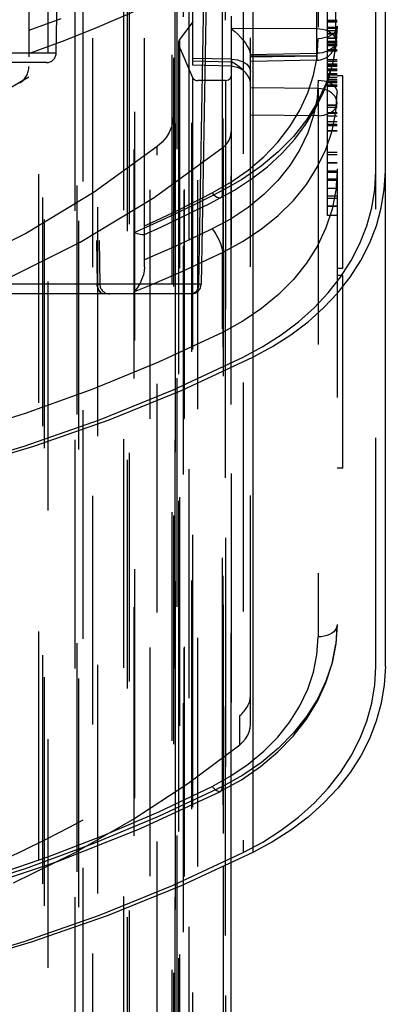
# Model space of a CAD drawing. Header units: inches. Extents: x 0 to 85, y 0 to 55.
# Tile 100 of 115: x 62.208 to 62.955, y 29.925 to 31.937. Entities that reach past the tile are written whole.
import ezdxf

# ---------------------------------------------------------------- set-up
doc = ezdxf.new("R2010")
doc.units = ezdxf.units.IN
doc.header["$LTSCALE"] = 4.675
doc.header["$MEASUREMENT"] = 0
doc.linetypes.add('HIDDEN', pattern=[0.2, 0.1, -0.1])
doc.layers.get('0').update_dxf_attribs({"linetype": 'CONTINUOUS'})
for name, color, linetype in [('_25203', 7, 'CONTINUOUS'), ('_62843', 7, 'CONTINUOUS'), ('_76191', 7, 'CONTINUOUS'), ('DEFAULT_2', 8, 'HIDDEN')]:
    doc.layers.add(name, color=color, linetype=linetype)

msp = doc.modelspace()

# ---------------------------------------------------------------- linework, layer by layer
at = {"color": 6, "linetype": 'Continuous'}
for p, q in [((62.6845, 34.9357), (62.6845, 30.2352)), ((62.9552, 30.6155), (62.9552, 34.4392))]:
    msp.add_line(p, q, dxfattribs=at)
for points in [[(62.6845, 31.2475), (62.7246, 31.2692), (62.7623, 31.2933), (62.7972, 31.3198), (62.8291, 31.3484), (62.8578, 31.379), (62.8831, 31.4112), (62.9048, 31.445), (62.9227, 31.48), (62.9369, 31.516), (62.947, 31.5528), (62.9531, 31.5902), (62.9552, 31.6278)], [(61.254, 30.8906), (61.4224, 30.9017), (61.5896, 30.9202), (61.7553, 30.946), (61.9187, 30.9789), (62.0794, 31.019), (62.2368, 31.0661), (62.3905, 31.12), (62.5399, 31.1805), (62.6845, 31.2475)], [(62.9552, 30.6155), (62.9531, 30.5778), (62.947, 30.5406), (62.9368, 30.5038), (62.9227, 30.4677), (62.9048, 30.4327), (62.8831, 30.3989), (62.8578, 30.3667), (62.8291, 30.3362), (62.7972, 30.3076), (62.7623, 30.2811), (62.7248, 30.257), (62.6845, 30.2352)], [(62.6845, 30.2352), (62.5379, 30.1674), (62.3869, 30.1064), (62.2314, 30.0521), (62.072, 30.0047), (61.9092, 29.9646), (61.7438, 29.9317), (61.5761, 29.9062), (61.4067, 29.8881), (61.2366, 29.8777)]]:
    msp.add_lwpolyline(points, dxfattribs=at)
at = {"layer": '_25203', "color": 8, "linetype": 'HIDDEN'}
for p, q in [((62.2465, 33.4919), (62.2465, 20.7856)), ((62.4433, 20.9967), (62.4433, 33.4919)), ((62.2662, 21.5846), (62.2662, 33.468)), ((62.2544, 33.444), (62.2544, 21.8498)), ((62.4418, 21.8544), (62.4418, 33.4436)), ((62.357, 22.0819), (62.357, 33.4231)), ((62.3672, 33.424), (62.3672, 22.0719)), ((62.3252, 20.8459), (62.3252, 33.2788)), ((62.3287, 20.7739), (62.3287, 33.0874)), ((62.4748, 20.8369), (62.4748, 33.0697)), ((62.529, 33.0751), (62.529, 20.9027)), ((62.5443, 20.8357), (62.5443, 33.0314)), ((62.5447, 20.838), (62.5447, 33.029)), ((62.337, 33.0094), (62.337, 20.8369)), ((62.2583, 20.7766), (62.2583, 32.949)), ((62.3203, 32.949), (62.3203, 20.7766)), ((62.4202, 32.9504), (62.4202, 21.1922)), ((62.525, 32.949), (62.525, 20.7766)), ((62.5264, 20.7688), (62.5264, 32.9568)), ((62.4285, 21.2205), (62.4285, 32.9273)), ((62.4315, 32.9223), (62.4315, 21.2255)), ((62.5424, 20.7229), (62.5424, 32.8954)), ((62.5538, 32.8887), (62.5538, 20.7162)), ((62.6284, 20.7162), (62.6284, 32.8887)), ((62.6402, 32.8797), (62.6402, 30.2147)), ((62.5186, 32.8009), (62.5186, 20.6284)), ((62.5221, 32.7945), (62.5221, 19.5685)), ((62.4825, 31.5743), (62.6236, 31.6766)), ((62.489, 19.5057), (62.489, 31.6782)), ((62.6236, 31.6766), (62.6236, 30.2071))]:
    msp.add_line(p, q, dxfattribs=at)
at = {"layer": '_25203', "color": 7, "linetype": 'Continuous'}
for p, q in [((62.6236, 30.2071), (62.6236, 20.6366)), ((62.6402, 20.649), (62.6402, 30.2147))]:
    msp.add_line(p, q, dxfattribs=at)
at = {"layer": '_25203', "color": 8, "linetype": 'HIDDEN'}
for points in [[(62.5221, 31.741), (62.5211, 31.7293), (62.5182, 31.7181), (62.5135, 31.7071), (62.507, 31.6967), (62.4988, 31.687), (62.489, 31.6782)], [(62.6236, 31.6766), (62.6285, 31.6811), (62.6326, 31.6859), (62.6359, 31.6911), (62.6383, 31.6966), (62.6397, 31.7022), (62.6402, 31.708)], [(62.489, 31.6782), (62.3601, 31.5846), (62.222, 31.5009), (62.0742, 31.4268)], [(61.9992, 31.3318), (62.1696, 31.4016), (62.3314, 31.4827), (62.4825, 31.5743)]]:
    msp.add_lwpolyline(points, dxfattribs=at)
at = {"layer": '_62843', "color": 7, "linetype": 'Continuous'}
for p, q in [((62.5739, 31.3966), (62.596, 32.6568)), ((62.6008, 32.6568), (62.5788, 31.3966)), ((62.5739, 31.3966), (59.5568, 31.3966)), ((62.5591, 31.3772), (59.5716, 31.3772))]:
    msp.add_line(p, q, dxfattribs=at)
at = {"layer": '_62843', "color": 8, "linetype": 'HIDDEN'}
for p, q in [((62.2822, 31.869), (62.2918, 32.4209)), ((62.3483, 32.4209), (62.3662, 31.3966)), ((62.3538, 32.4209), (62.3716, 31.3966)), ((62.2822, 31.869), (61.6596, 31.869)), ((62.2625, 31.8497), (61.6793, 31.8497)), ((62.3665, 31.3928), (62.3662, 31.3966)), ((62.3665, 31.3928), (62.3673, 31.3892)), ((62.3776, 31.3776), (62.3804, 31.3772)), ((62.562, 31.3776), (62.562, 31.3776))]:
    msp.add_line(p, q, dxfattribs=at)
for points in [[(62.3702, 31.3965), (62.3678, 31.3965), (62.3662, 31.3966)], [(62.3673, 31.3892), (62.3686, 31.386), (62.3703, 31.3831), (62.3724, 31.3806), (62.3749, 31.3788), (62.3776, 31.3776)], [(62.3716, 31.3966), (62.3715, 31.3965), (62.371, 31.3965), (62.3702, 31.3965)], [(62.5647, 31.3787), (62.5648, 31.3787), (62.5674, 31.3805), (62.5696, 31.383), (62.5715, 31.386), (62.5728, 31.3894), (62.5736, 31.3929)], [(62.3804, 31.3772), (62.3777, 31.3776), (62.3751, 31.3787), (62.3727, 31.3804), (62.3705, 31.3828), (62.3687, 31.3857), (62.3673, 31.3892)]]:
    msp.add_lwpolyline(points, dxfattribs=at)
at = {"layer": '_62843', "color": 7, "linetype": 'Continuous'}
for points in [[(62.5739, 31.3966), (62.5736, 31.3928), (62.5727, 31.3891)], [(62.5775, 31.3965), (62.5754, 31.3966), (62.5739, 31.3966)], [(62.5788, 31.3966), (62.5787, 31.3966), (62.5783, 31.3965), (62.5775, 31.3965)], [(62.5727, 31.3891), (62.5714, 31.3858), (62.5695, 31.3829), (62.5673, 31.3805), (62.5647, 31.3787), (62.562, 31.3776), (62.5591, 31.3772)]]:
    msp.add_lwpolyline(points, dxfattribs=at)
at = {"layer": '_62843', "color": 8, "linetype": 'HIDDEN'}
for centre, start, end in [((62.2625, 31.8693), 270, 359), ((62.3913, 31.3969), 181, 270)]:
    msp.add_arc(centre, 0.0197, start, end, dxfattribs=at)
at = {"layer": '_62843', "color": 7, "linetype": 'Continuous'}
msp.add_arc((62.5591, 31.3969), 0.0197, 270, 359, dxfattribs=at)
at = {"layer": '_76191', "color": 8, "linetype": 'HIDDEN'}
for p, q in [((62.526, 22.8428), (62.526, 32.8642)), ((62.6236, 22.8531), (62.6236, 32.8745)), ((62.6402, 21.8008), (62.6402, 32.8431)), ((62.5614, 21.9133), (62.5614, 32.7996)), ((62.5599, 31.9302), (62.5348, 31.8969)), ((62.5599, 21.9088), (62.5599, 31.9302)), ((62.5348, 31.8969), (62.5348, 21.8755)), ((62.5321, 31.8894), (62.5321, 21.8679)), ((62.5331, 21.8633), (62.5331, 31.8847)), ((62.5331, 31.8847), (62.5608, 31.8194)), ((62.5608, 31.8194), (62.5608, 21.798)), ((62.572, 21.7918), (62.572, 31.8132)), ((62.6284, 31.8132), (62.572, 31.8132)), ((62.6284, 31.8132), (62.6284, 21.7918))]:
    msp.add_line(p, q, dxfattribs=at)
for points in [[(62.5614, 31.9347), (62.5614, 31.9339), (62.5613, 31.9332), (62.561, 31.9324), (62.5607, 31.9316), (62.5603, 31.9309), (62.5599, 31.9302)], [(62.5348, 31.8969), (62.5335, 31.895), (62.5327, 31.893), (62.5322, 31.8909), (62.5321, 31.8894)], [(62.5321, 31.8894), (62.5321, 31.8888), (62.5324, 31.8868), (62.5331, 31.8847)], [(62.5608, 31.8194), (62.5618, 31.8177), (62.5632, 31.8162), (62.5649, 31.815), (62.567, 31.814), (62.5694, 31.8134), (62.572, 31.8132)], [(62.6284, 31.8132), (62.6315, 31.8135), (62.6343, 31.8144), (62.6367, 31.8158), (62.6386, 31.8177), (62.6397, 31.8198), (62.6402, 31.8222)]]:
    msp.add_lwpolyline(points, dxfattribs=at)
at = {"layer": 'DEFAULT_2', "color": 8, "linetype": 'HIDDEN'}
for p, q in [((62.6648, 34.9357), (62.6648, 30.2352)), ((62.463, 31.4318), (62.463, 34.6604)), ((62.8567, 34.4378), (62.8567, 30.7012)), ((62.9355, 30.6155), (62.9355, 34.4392)), ((62.818, 34.2594), (62.818, 31.7967)), ((62.2268, 34.1992), (62.2268, 31.8197)), ((62.5614, 31.8444), (62.5614, 33.19)), ((62.6796, 30.4975), (62.6796, 32.81)), ((62.815, 31.9193), (62.815, 32.5534)), ((62.8537, 31.894), (62.8537, 32.5282)), ((62.8147, 32.5028), (62.8147, 31.8687)), ((62.837, 31.5372), (62.837, 32.102)), ((62.6221, 31.5881), (62.6221, 32.0422)), ((62.2918, 31.9392), (62.2268, 31.915)), ((62.8567, 31.9357), (62.837, 31.9357)), ((62.8567, 31.9349), (62.837, 31.9349)), ((62.815, 31.9193), (62.6409, 31.9189)), ((62.6409, 31.8565), (62.6409, 31.9189)), ((62.8567, 31.9321), (62.837, 31.9321)), ((62.8567, 31.9211), (62.837, 31.9211)), ((62.837, 31.9203), (62.8567, 31.9203)), ((62.8567, 31.9149), (62.837, 31.9149)), ((62.8567, 31.9239), (62.8541, 31.8841)), ((62.8567, 31.9094), (62.837, 31.9094)), ((62.8567, 31.9077), (62.837, 31.9077)), ((62.8567, 31.8997), (62.837, 31.8997)), ((62.837, 31.8996), (62.8567, 31.8996)), ((62.8567, 31.8927), (62.837, 31.8927)), ((62.8423, 31.9118), (62.8462, 31.9088)), ((62.8462, 31.9088), (62.8494, 31.9055)), ((62.8494, 31.9055), (62.8518, 31.9019)), ((62.8518, 31.9019), (62.8532, 31.898)), ((62.8532, 31.898), (62.8537, 31.8941)), ((62.8537, 31.8941), (62.8532, 31.8899)), ((62.8374, 31.8734), (62.8323, 31.8714)), ((62.8567, 31.8901), (62.837, 31.8901)), ((62.8567, 31.887), (62.837, 31.887)), ((62.8567, 31.8837), (62.837, 31.8837)), ((62.8567, 31.8755), (62.837, 31.8755)), ((62.837, 31.8744), (62.8567, 31.8744)), ((62.8567, 31.8734), (62.837, 31.8734)), ((62.842, 31.8759), (62.8374, 31.8734)), ((62.8459, 31.8788), (62.842, 31.8759)), ((62.8532, 31.8899), (62.8516, 31.8859)), ((62.6409, 31.8565), (62.5614, 31.8584)), ((62.5614, 31.8536), (62.6409, 31.8516)), ((62.6796, 31.8661), (62.8147, 31.8687)), ((62.6796, 31.8613), (62.815, 31.8638)), ((62.6796, 31.8635), (62.815, 31.8638)), ((62.8151, 31.8546), (62.6796, 31.852)), ((62.8567, 31.8554), (62.837, 31.8554)), ((62.6412, 31.8424), (62.5614, 31.8444)), ((62.6492, 31.8462), (62.6409, 31.8516)), ((62.8567, 31.8518), (62.837, 31.8518)), ((62.8567, 31.8462), (62.837, 31.8462)), ((62.837, 31.8445), (62.8567, 31.8445)), ((62.8567, 31.8418), (62.837, 31.8418)), ((62.837, 31.8373), (62.8567, 31.8373)), ((62.8567, 31.8353), (62.837, 31.8353)), ((62.8567, 31.8336), (62.837, 31.8336)), ((62.8567, 31.8332), (62.837, 31.8332)), ((62.6736, 31.8241), (62.6691, 31.8297)), ((62.818, 31.8137), (62.8157, 31.7771)), ((62.8567, 31.8266), (62.837, 31.8266)), ((62.8567, 31.8252), (62.837, 31.8252)), ((62.837, 31.8246), (62.8567, 31.8246)), ((62.837, 31.8198), (62.8567, 31.8198)), ((62.8567, 31.8192), (62.837, 31.8192)), ((62.8567, 31.8153), (62.837, 31.8153)), ((62.8567, 31.8118), (62.837, 31.8118)), ((62.8685, 31.8224), (62.8567, 31.8224)), ((62.8685, 31.4287), (62.8685, 31.8224)), ((62.818, 31.7967), (62.6796, 31.7978)), ((62.8408, 31.7908), (62.8357, 31.7932)), ((62.8567, 31.8106), (62.837, 31.8106)), ((62.8567, 31.8083), (62.837, 31.8083)), ((62.837, 31.8046), (62.8567, 31.8046)), ((62.837, 31.8014), (62.8567, 31.8014)), ((62.8181, 31.7761), (62.8181, 31.7669)), ((62.8548, 31.7758), (62.8525, 31.7801)), ((62.8567, 31.7626), (62.837, 31.7626)), ((62.8567, 31.7623), (62.837, 31.7623)), ((62.8567, 31.7577), (62.837, 31.7577)), ((62.8493, 31.7517), (62.8525, 31.7551)), ((62.8562, 31.7626), (62.8567, 31.7665)), ((62.8177, 31.7412), (62.6796, 31.7423)), ((62.8177, 31.7412), (62.8177, 30.676)), ((62.8354, 31.7441), (62.8407, 31.7462)), ((62.837, 31.7477), (62.8567, 31.7477)), ((62.8567, 31.746), (62.837, 31.746)), ((62.8567, 31.7402), (62.837, 31.7402)), ((62.8567, 31.7287), (62.837, 31.7287)), ((62.837, 31.7239), (62.8567, 31.7239)), ((62.8567, 31.7207), (62.837, 31.7207)), ((62.837, 31.7109), (62.8567, 31.7109)), ((62.8567, 31.7093), (62.837, 31.7093)), ((62.8567, 31.666), (62.837, 31.666)), ((62.8567, 31.661), (62.837, 31.661)), ((62.8567, 31.6448), (62.837, 31.6448)), ((62.8567, 31.6441), (62.837, 31.6441)), ((62.8567, 31.6279), (62.837, 31.6279)), ((62.8567, 31.6248), (62.837, 31.6248)), ((62.8567, 31.6117), (62.837, 31.6117)), ((62.8567, 31.6085), (62.837, 31.6085)), ((62.8567, 31.5923), (62.837, 31.5923)), ((62.5788, 31.5717), (62.6015, 31.5834)), ((62.6221, 31.5881), (62.5928, 31.5731)), ((62.6189, 31.5737), (62.6189, 31.5737)), ((62.8567, 31.5765), (62.837, 31.5765)), ((62.8567, 31.5718), (62.837, 31.5718)), ((62.8567, 31.5565), (62.837, 31.5565)), ((62.8567, 31.5556), (62.837, 31.5556)), ((62.8567, 31.5372), (62.837, 31.5372)), ((62.4425, 31.3817), (62.4425, 31.5022)), ((62.6221, 30.3705), (62.6221, 31.4617)), ((62.8685, 31.4287), (62.8567, 31.4287)), ((62.8685, 31.4149), (62.8567, 31.4149)), ((62.8685, 31.0212), (62.8685, 31.4149)), ((62.8685, 31.0212), (62.8567, 31.0212)), ((62.8567, 30.7013), (62.8542, 30.6612)), ((62.6577, 30.4557), (62.6577, 30.5153)), ((62.6183, 30.3606), (62.6184, 30.3606))]:
    msp.add_line(p, q, dxfattribs=at)
for points in [[(62.3624, 31.9202), (62.4288, 31.9484), (62.4943, 31.9781), (62.5588, 32.0094)], [(62.2268, 31.8685), (62.295, 31.8935), (62.3624, 31.9202)], [(62.6189, 31.5737), (62.6469, 31.5892), (62.6819, 31.6121), (62.7141, 31.637), (62.7435, 31.6642), (62.7699, 31.6932), (62.7929, 31.7237), (62.8127, 31.7558), (62.829, 31.7895), (62.8418, 31.8245), (62.8506, 31.86), (62.8556, 31.8961), (62.8567, 31.9239)], [(62.6409, 31.9189), (62.6474, 31.9135), (62.6536, 31.9078), (62.6595, 31.9016), (62.6648, 31.8953), (62.6692, 31.8893), (62.6729, 31.8834), (62.6759, 31.8776), (62.678, 31.8722), (62.6792, 31.8677), (62.6796, 31.864)], [(62.815, 31.8638), (62.8151, 31.8682), (62.8152, 31.8731), (62.8153, 31.8786), (62.8153, 31.8845), (62.8153, 31.8905), (62.8153, 31.8967), (62.8153, 31.9028), (62.8152, 31.9087), (62.8151, 31.9143), (62.815, 31.9193)], [(62.815, 31.9193), (62.8211, 31.9189), (62.827, 31.9179), (62.8326, 31.9164)], [(62.8567, 31.9239), (62.8562, 31.92), (62.8549, 31.9162), (62.8526, 31.9127), (62.8496, 31.9094), (62.8458, 31.9065), (62.8413, 31.9038), (62.8361, 31.9017), (62.8304, 31.9001), (62.8244, 31.899), (62.818, 31.8986)], [(62.8326, 31.9164), (62.8377, 31.9143), (62.8423, 31.9118)], [(62.6015, 31.5834), (62.6397, 31.6053), (62.6747, 31.6299), (62.7068, 31.6574), (62.7354, 31.6872), (62.76, 31.719), (62.7805, 31.7525), (62.7968, 31.7877), (62.8086, 31.8241), (62.8156, 31.861), (62.818, 31.8986)], [(62.8541, 31.8841), (62.8464, 31.8447), (62.8337, 31.806), (62.816, 31.7685), (62.7938, 31.7328), (62.7673, 31.699), (62.7364, 31.6672), (62.7016, 31.6379), (62.6634, 31.6115), (62.6221, 31.5881)], [(62.8516, 31.8859), (62.8492, 31.8822), (62.8459, 31.8788)], [(62.6409, 31.8565), (62.6411, 31.8455), (62.6411, 31.8436), (62.6412, 31.8425), (62.6412, 31.8424)], [(62.6409, 31.8565), (62.647, 31.8561), (62.6528, 31.8551), (62.6583, 31.8536), (62.6633, 31.8517), (62.6679, 31.8492), (62.6718, 31.8462)], [(62.8323, 31.8714), (62.8267, 31.87), (62.8208, 31.869), (62.8147, 31.8687)], [(62.8147, 31.8687), (62.8148, 31.8643), (62.815, 31.8577)], [(62.8151, 31.8546), (62.8151, 31.8547), (62.8151, 31.8556), (62.8151, 31.8575), (62.815, 31.8638)], [(62.815, 31.8577), (62.815, 31.8558), (62.8151, 31.8548), (62.8151, 31.8546)], [(62.6411, 31.8434), (62.641, 31.848), (62.6409, 31.8516)], [(62.6412, 31.8424), (62.6411, 31.8425), (62.6411, 31.8434)], [(62.6412, 31.8424), (62.6459, 31.842), (62.6525, 31.8404), (62.6587, 31.8378), (62.6644, 31.8341), (62.6691, 31.8297)], [(62.6691, 31.8297), (62.6633, 31.8353), (62.6566, 31.8408), (62.6492, 31.8462)], [(62.6718, 31.8462), (62.6751, 31.8428), (62.6775, 31.8392), (62.679, 31.8352), (62.6796, 31.8312)], [(62.2268, 31.8197), (62.119, 31.7573), (62.0088, 31.7011), (61.8964, 31.6516), (61.782, 31.6087), (61.6658, 31.5723), (61.5478, 31.5425), (61.4281, 31.5191), (61.3074, 31.5023), (61.1865, 31.4923), (61.0654, 31.489)], [(62.6796, 31.8075), (62.6789, 31.813), (62.677, 31.8185), (62.6736, 31.8241)], [(62.818, 31.8137), (62.8242, 31.8134), (62.83, 31.8124), (62.8354, 31.8109)], [(62.818, 31.7967), (62.8181, 31.7924), (62.8181, 31.7874), (62.8181, 31.7819), (62.8181, 31.7761)], [(62.8357, 31.7932), (62.83, 31.7951), (62.8241, 31.7963), (62.818, 31.7967)], [(62.8354, 31.8109), (62.8405, 31.8089), (62.845, 31.8064), (62.849, 31.8035), (62.8523, 31.8001), (62.8547, 31.7964), (62.8562, 31.7925), (62.8567, 31.7884)], [(62.8157, 31.7771), (62.8087, 31.7413), (62.7969, 31.706), (62.7807, 31.6719), (62.7602, 31.6394), (62.7357, 31.6088), (62.7071, 31.5801), (62.675, 31.5538), (62.6398, 31.5304), (62.6015, 31.5097)], [(62.6221, 31.4617), (62.6634, 31.4839), (62.7015, 31.5091), (62.7364, 31.5373), (62.7673, 31.5681), (62.7938, 31.6009), (62.816, 31.6357), (62.8336, 31.6723), (62.8464, 31.7103), (62.8541, 31.7491), (62.8567, 31.7884)], [(62.8525, 31.7801), (62.8494, 31.7841), (62.8454, 31.7877), (62.8408, 31.7908)], [(62.8567, 31.7665), (62.8563, 31.7712), (62.8548, 31.7758)], [(62.8181, 31.7669), (62.818, 31.7577), (62.8179, 31.7518), (62.8178, 31.7463), (62.8177, 31.7412)], [(62.8407, 31.7462), (62.8453, 31.7487), (62.8493, 31.7517)], [(62.8525, 31.7551), (62.8548, 31.7588), (62.8562, 31.7626)], [(62.8177, 31.7412), (62.8238, 31.7416), (62.8298, 31.7425), (62.8354, 31.7441)], [(62.8567, 31.6278), (62.8542, 31.5887), (62.8466, 31.55), (62.8339, 31.5121), (62.8165, 31.4753), (62.7943, 31.4401), (62.7676, 31.4067), (62.7367, 31.3755), (62.702, 31.3469), (62.6636, 31.321), (62.6221, 31.2982)], [(62.6648, 31.2475), (62.7049, 31.2692), (62.7426, 31.2933), (62.7775, 31.3198), (62.8094, 31.3484), (62.8381, 31.379), (62.8634, 31.4112), (62.8851, 31.445), (62.9031, 31.48), (62.9172, 31.516), (62.9273, 31.5528), (62.9334, 31.5902), (62.9355, 31.6278)], [(62.5928, 31.5731), (62.5631, 31.5583), (62.5333, 31.5439), (62.5033, 31.5297), (62.473, 31.5158), (62.4425, 31.5022)], [(62.463, 31.5161), (62.4865, 31.5269), (62.5097, 31.5378), (62.5329, 31.549), (62.5559, 31.5603), (62.5788, 31.5717)], [(62.5636, 31.5458), (62.5963, 31.5621), (62.6189, 31.5737)], [(62.6015, 31.5834), (62.6049, 31.5798), (62.6081, 31.577), (62.6111, 31.5749), (62.6139, 31.5737), (62.6164, 31.5732), (62.6185, 31.5736), (62.6189, 31.5737)], [(62.6189, 31.5737), (62.6203, 31.5748), (62.6216, 31.5769), (62.6223, 31.5798), (62.6225, 31.5835)], [(62.6225, 31.5835), (62.6225, 31.5842), (62.6225, 31.585), (62.6224, 31.5857), (62.6223, 31.5865), (62.6223, 31.5873), (62.6221, 31.5881)], [(62.4615, 31.4978), (62.4975, 31.5142), (62.5307, 31.5298), (62.5636, 31.5458)], [(62.4615, 31.4978), (62.4608, 31.4975), (62.4579, 31.4974), (62.4539, 31.4981), (62.4487, 31.4996), (62.4425, 31.5022)], [(62.463, 31.5002), (62.4625, 31.4985), (62.4615, 31.4978)], [(62.6015, 31.5097), (62.5788, 31.4988), (62.5559, 31.4881), (62.5329, 31.4775), (62.5097, 31.4672), (62.4864, 31.4569), (62.463, 31.4469)], [(62.6015, 31.5097), (62.6053, 31.5047), (62.609, 31.499), (62.6124, 31.493), (62.6154, 31.4866), (62.618, 31.48), (62.6201, 31.4735), (62.6215, 31.4673), (62.6221, 31.4617)], [(62.5631, 31.4339), (62.5928, 31.4477), (62.6221, 31.4617)], [(62.4425, 31.3817), (62.473, 31.3943), (62.5032, 31.4073), (62.5333, 31.4204), (62.5631, 31.4339)], [(62.463, 31.4318), (62.4624, 31.4243), (62.4607, 31.4162), (62.4578, 31.4077), (62.4538, 31.3989), (62.4487, 31.3902), (62.4425, 31.3817)], [(62.6221, 31.2982), (62.4917, 31.2375), (62.3571, 31.1822), (62.219, 31.1324), (62.0775, 31.0883), (61.9333, 31.05), (61.7865, 31.0177), (61.6378, 30.9914), (61.4874, 30.9711), (61.3358, 30.957), (61.1835, 30.9491)], [(61.276, 30.8934), (61.4027, 30.9017), (61.57, 30.9202), (61.7356, 30.946), (61.899, 30.9789), (62.0597, 31.019), (62.2171, 31.0661), (62.3708, 31.12), (62.5202, 31.1805), (62.6648, 31.2475)], [(62.8564, 30.6965), (62.8542, 30.6622), (62.8466, 30.6234), (62.8339, 30.5855), (62.8165, 30.5486), (62.7943, 30.5133), (62.7676, 30.4797), (62.7367, 30.4484), (62.702, 30.4196), (62.6636, 30.3935), (62.6221, 30.3705)], [(62.8567, 30.7012), (62.8562, 30.6973), (62.8548, 30.6935), (62.8526, 30.69), (62.8496, 30.6867), (62.8457, 30.6837), (62.8412, 30.6811), (62.8359, 30.679), (62.8302, 30.6773), (62.8241, 30.6763), (62.8177, 30.676)], [(62.6012, 30.3705), (62.6396, 30.3919), (62.6748, 30.4159), (62.7069, 30.4425), (62.7354, 30.4714), (62.76, 30.5024), (62.7805, 30.535), (62.7966, 30.5691), (62.8083, 30.6041), (62.8153, 30.6397), (62.8177, 30.676)], [(62.6184, 30.3606), (62.6609, 30.3843), (62.7, 30.4111), (62.7355, 30.4409), (62.7669, 30.4733), (62.794, 30.508), (62.8164, 30.5445), (62.8339, 30.5824), (62.8466, 30.6215), (62.8542, 30.6612)], [(62.6648, 30.2352), (62.7049, 30.2569), (62.7426, 30.2811), (62.7775, 30.3076), (62.8094, 30.3362), (62.8381, 30.3667), (62.8634, 30.3989), (62.8851, 30.4327), (62.9031, 30.4677), (62.9172, 30.5038), (62.9273, 30.5406), (62.9334, 30.5779), (62.9355, 30.6155)], [(62.6577, 30.4557), (62.6642, 30.4617), (62.6696, 30.4681), (62.6739, 30.475), (62.677, 30.4823), (62.6789, 30.4898), (62.6796, 30.4975)], [(62.1951, 30.1736), (62.3198, 30.235), (62.4388, 30.3027), (62.5514, 30.3763), (62.6577, 30.4557)], [(61.9082, 30.1186), (62.0295, 30.1505), (62.1486, 30.1865), (62.2657, 30.2266), (62.3803, 30.2707), (62.492, 30.3187), (62.6012, 30.3705)], [(62.6221, 30.3705), (62.4917, 30.309), (62.3571, 30.253), (62.219, 30.2024), (62.0775, 30.1576), (61.9333, 30.1185)], [(62.6012, 30.3706), (62.6045, 30.3669), (62.6077, 30.364), (62.6107, 30.3619), (62.6134, 30.3606), (62.6159, 30.3601), (62.618, 30.3605), (62.6183, 30.3606)], [(62.6184, 30.3606), (62.6198, 30.3617), (62.6211, 30.3638), (62.6219, 30.3667), (62.6222, 30.3705)], [(61.4778, 30.027), (61.5615, 30.0377), (61.7477, 30.0687), (61.931, 30.1091), (62.1104, 30.1586), (62.2853, 30.2172), (62.4549, 30.2846), (62.6184, 30.3604)], [(61.0759, 29.8749), (61.2343, 29.8784), (61.4027, 29.8895), (61.57, 29.9079), (61.7356, 29.9337), (61.899, 29.9667), (62.0597, 30.0068), (62.2171, 30.0538), (62.3708, 30.1077), (62.5202, 30.1683), (62.6648, 30.2352)]]:
    msp.add_lwpolyline(points, dxfattribs=at)
for centre, start, end in [((62.8144, 31.894), 271.0874, 0.0261), ((62.1874, 31.8418), 301.2104, 360)]:
    msp.add_arc(centre, 0.0394, start, end, dxfattribs=at)
for centre, major_axis, start_param, end_param in [((62.6008, 30.5567), (0.0787, 0.0011), -0.774184, -0.010398), ((61.0654, 31.6745), (2.2046, 0.0299), -1.188917, -0.774184)]:
    msp.add_ellipse(centre, major_axis=major_axis, ratio=0.765986, start_param=start_param, end_param=end_param, dxfattribs=at)

doc.saveas('drawing.dxf')
